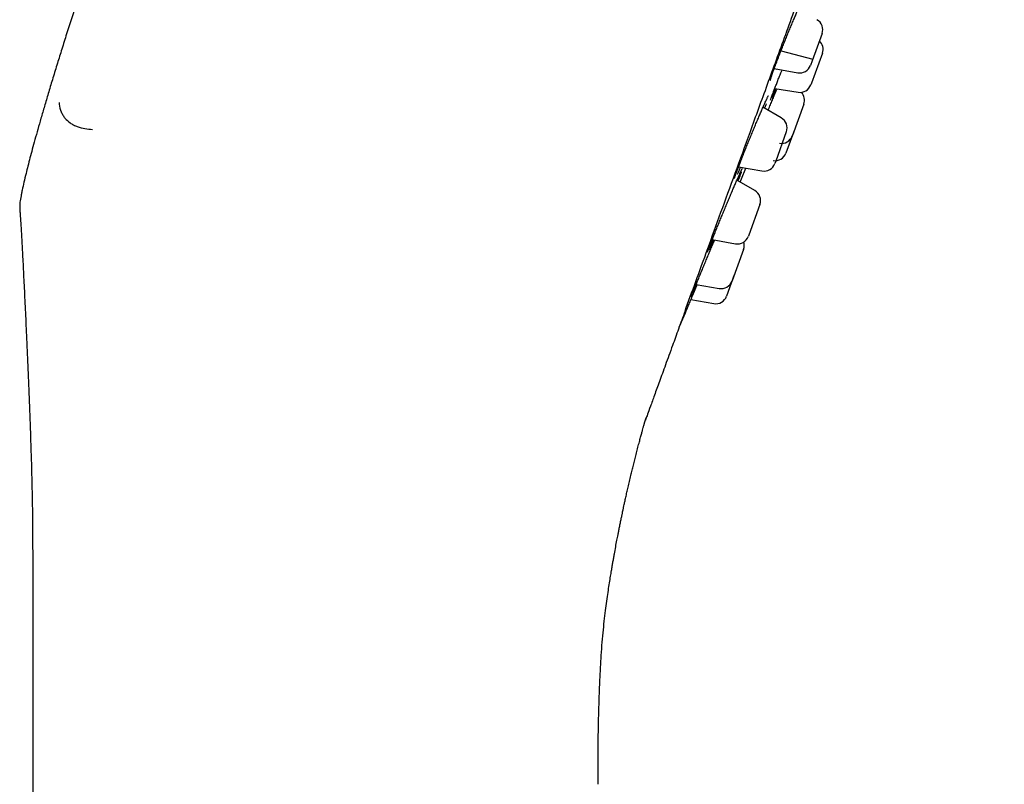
# Model space of a CAD drawing. Header units: millimetres. Extents: x 8 to 1577, y 12 to 2536.
# Tile 64 of 67: x 1148 to 1190, y 2082 to 2115. Entities that reach past the tile are written whole.
import ezdxf

# ---------------------------------------------------------------- set-up
doc = ezdxf.new("R2010")
doc.units = ezdxf.units.MM

msp = doc.modelspace()

# ---------------------------------------------------------------- linework, layer by layer
at = {"color": 7, "linetype": 'Continuous', "lineweight": 30}
for p, q in [((1182.309, 2114.334), (1181.878, 2113.151)), ((1180.531, 2113.593), (1181.905, 2113.225)), ((1181.878, 2113.151), (1181.809, 2112.961)), ((1182.322, 2113.492), (1181.847, 2112.187)), ((1180.236, 2112.819), (1181.253, 2112.64)), ((1180.26, 2111.96), (1181.273, 2111.797)), ((1181.847, 2112.187), (1181.822, 2112.119)), ((1180.542, 2110.687), (1179.749, 2111.144)), ((1181.517, 2111.282), (1181.024, 2109.926)), ((1181.113, 2110.173), (1180.745, 2109.16)), ((1180.761, 2110.083), (1180.301, 2108.819)), ((1181.024, 2109.926), (1181.018, 2109.909)), ((1178.691, 2108.567), (1179.705, 2108.388)), ((1180.301, 2108.819), (1180.262, 2108.71)), ((1179.394, 2107.535), (1178.617, 2107.984)), ((1179.614, 2106.931), (1179.133, 2105.607)), ((1179.133, 2105.607), (1179.115, 2105.558)), ((1177.55, 2105.414), (1178.558, 2105.237)), ((1178.909, 2104.993), (1178.414, 2103.633)), ((1178.505, 2103.884), (1178.171, 2102.967)), ((1176.854, 2103.475), (1177.853, 2103.299)), ((1178.414, 2103.633), (1178.409, 2103.62)), ((1176.628, 2102.819), (1177.615, 2102.645)), ((1148.1, 2090.741), (1148.1, 1963.111))]:
    msp.add_line(p, q, dxfattribs=at)
at = {"color": 7, "linetype": 'Continuous', "lineweight": 30, "flags": 128}
for points in [[(1178.753, 2107.905), (1178.844, 2108.125), (1178.971, 2108.435)], [(1176.122, 2101.619), (1176.167, 2101.725), (1176.385, 2102.241)]]:
    msp.add_lwpolyline(points, dxfattribs=at)
at = {"color": 7, "linetype": 'Continuous', "lineweight": 30}
for centre, start, end in [((1181.839, 2114.505), 340, 60), ((1181.852, 2113.663), 340, 46.4218), ((1181.339, 2113.132), 260, 340), ((1181.352, 2112.29), 260.8443, 340), ((1181.047, 2111.453), 340, 42.9988), ((1180.292, 2110.254), 340, 60), ((1180.548, 2110.08), 260.8443, 340), ((1180.275, 2109.331), 260.8443, 340), ((1179.792, 2108.881), 260, 340), ((1179.144, 2107.102), 340, 60), ((1178.645, 2105.729), 260, 340), ((1178.439, 2105.164), 340, 16.9551), ((1177.939, 2103.791), 260, 340), ((1177.702, 2103.138), 260, 340)]:
    msp.add_arc(centre, 0.5, start, end, dxfattribs=at)
for points, knots in [([(1162.205, 2150.526), (1162.005, 2149.976), (1161.61, 2148.891), (1161.027, 2147.283), (1160.459, 2145.717), (1159.908, 2144.191), (1159.376, 2142.715), (1158.862, 2141.287), (1158.367, 2139.905), (1157.886, 2138.561), (1157.416, 2137.245), (1156.957, 2135.957), (1156.51, 2134.697), (1156.077, 2133.475), (1155.658, 2132.288), (1155.253, 2131.137), (1154.862, 2130.021), (1154.464, 2128.882), (1154.06, 2127.724), (1153.653, 2126.55), (1153.263, 2125.42), (1152.889, 2124.333), (1152.532, 2123.289), (1152.197, 2122.305), (1151.883, 2121.377), (1151.59, 2120.505), (1151.309, 2119.667), (1151.042, 2118.864), (1150.774, 2118.055), (1150.508, 2117.245), (1150.245, 2116.436), (1149.997, 2115.668), (1149.764, 2114.94), (1149.545, 2114.251), (1149.341, 2113.599), (1149.144, 2112.966), (1148.956, 2112.351), (1148.777, 2111.756), (1148.612, 2111.2), (1148.461, 2110.683), (1148.324, 2110.202), (1148.199, 2109.756), (1148.086, 2109.343), (1147.984, 2108.962), (1147.894, 2108.611), (1147.806, 2108.261), (1147.724, 2107.915), (1147.656, 2107.618), (1147.62, 2107.447), (1147.608, 2107.389)], [0, 0, 0, 0, 0.038531, 0.0760699, 0.1126302, 0.1482251, 0.182868, 0.2159784, 0.2481959, 0.2795332, 0.3100029, 0.3402131, 0.3695465, 0.3980164, 0.4256363, 0.4524196, 0.4783796, 0.5035299, 0.5318663, 0.55914, 0.5853723, 0.6105846, 0.6347981, 0.6580341, 0.6790662, 0.6992662, 0.7186519, 0.7372411, 0.7550517, 0.774711, 0.7933795, 0.811085, 0.8278552, 0.8437176, 0.8587, 0.87283, 0.8874216, 0.9010522, 0.9137586, 0.9255777, 0.9365464, 0.9467015, 0.9560799, 0.9647184, 0.972654, 0.9799235, 0.9884974, 0.9960752, 1, 1, 1, 1]), ([(1176.37, 2102.314), (1176.522, 2102.733), (1176.827, 2103.572), (1177.351, 2105.012), (1177.92, 2106.575), (1178.537, 2108.268), (1179.209, 2110.116), (1179.939, 2112.121), (1180.727, 2114.286), (1181.557, 2116.566), (1182.423, 2118.946), (1183.322, 2121.414), (1184.248, 2123.961), (1185.201, 2126.577), (1186.176, 2129.257), (1187.17, 2131.988), (1188.177, 2134.754), (1189.191, 2137.54), (1189.869, 2139.403), (1190.208, 2140.334)], [0, 0, 0, 0, 0.056574, 0.113415, 0.17016, 0.226689, 0.283221, 0.342868, 0.402514, 0.462416, 0.522329, 0.581975, 0.64161, 0.701258, 0.760904, 0.820805, 0.880718, 0.940364, 1, 1, 1, 1]), ([(1180.286, 2112.956), (1180.301, 2112.995), (1180.336, 2113.09), (1180.4, 2113.256), (1180.474, 2113.448), (1180.553, 2113.65), (1180.635, 2113.856), (1180.719, 2114.066), (1180.804, 2114.276), (1180.889, 2114.484), (1180.973, 2114.687), (1181.055, 2114.882), (1181.133, 2115.068), (1181.201, 2115.225), (1181.24, 2115.313), (1181.255, 2115.349)], [0, 0, 0, 0, 0.0571543, 0.1379133, 0.2184156, 0.2989153, 0.3796715, 0.4601716, 0.5407262, 0.6215373, 0.7020924, 0.7827389, 0.8636422, 0.9442889, 1, 1, 1, 1]), ([(1180.066, 2112.316), (1180.066, 2112.317), (1180.067, 2112.317), (1180.069, 2112.328), (1180.074, 2112.348), (1180.084, 2112.379), (1180.097, 2112.423), (1180.115, 2112.477), (1180.137, 2112.542), (1180.163, 2112.618), (1180.193, 2112.702), (1180.227, 2112.794), (1180.259, 2112.881), (1180.28, 2112.94), (1180.289, 2112.963)], [0, 0, 0, 0, 0.038734, 0.099226, 0.171167, 0.253253, 0.342993, 0.437802, 0.535664, 0.635219, 0.735601, 0.836236, 0.936324, 1, 1, 1, 1]), ([(1180.108, 2111.556), (1180.111, 2111.565), (1180.123, 2111.598), (1180.152, 2111.678), (1180.197, 2111.796), (1180.25, 2111.936), (1180.311, 2112.092), (1180.378, 2112.264), (1180.45, 2112.448), (1180.516, 2112.614), (1180.559, 2112.72), (1180.574, 2112.76)], [0, 0, 0, 0, 0.04063, 0.16005, 0.287562, 0.415481, 0.542993, 0.670503, 0.798419, 0.925928, 1, 1, 1, 1]), ([(1180.333, 2112.802), (1180.331, 2112.797), (1180.328, 2112.79), (1180.325, 2112.784), (1180.325, 2112.783)], [0, 0, 0, 0, 0.758379, 1, 1, 1, 1]), ([(1179.975, 2111.014), (1179.979, 2111.024), (1180.011, 2111.104), (1180.073, 2111.254), (1180.158, 2111.461), (1180.241, 2111.662), (1180.308, 2111.825), (1180.345, 2111.915), (1180.357, 2111.944)], [0, 0, 0, 0, 0.0318222, 0.2473236, 0.4629592, 0.679282, 0.8949174, 1, 1, 1, 1]), ([(1180.31, 2111.952), (1180.306, 2111.942), (1180.28, 2111.881), (1180.238, 2111.783), (1180.186, 2111.664), (1180.152, 2111.587), (1180.138, 2111.556), (1180.136, 2111.551)], [0, 0, 0, 0, 0.053238, 0.348196, 0.643107, 0.938959, 1, 1, 1, 1]), ([(1179.785, 2111.226), (1179.794, 2111.247), (1179.817, 2111.298), (1179.85, 2111.37), (1179.883, 2111.443), (1179.913, 2111.506), (1179.938, 2111.559), (1179.957, 2111.599), (1179.971, 2111.625), (1179.979, 2111.639), (1179.982, 2111.645), (1179.982, 2111.644), (1179.982, 2111.644)], [0, 0, 0, 0, 0.087273, 0.217274, 0.347118, 0.475896, 0.602559, 0.725618, 0.827096, 0.917392, 0.991673, 1, 1, 1, 1]), ([(1180.072, 2111.449), (1180.072, 2111.449), (1180.071, 2111.449), (1180.074, 2111.456), (1180.078, 2111.471), (1180.088, 2111.498), (1180.099, 2111.53), (1180.108, 2111.557), (1180.112, 2111.567)], [0, 0, 0, 0, 0.052935, 0.202921, 0.389154, 0.607431, 0.848153, 1, 1, 1, 1]), ([(1149.241, 2111.358), (1149.243, 2111.333), (1149.258, 2111.19), (1149.308, 2110.997), (1149.406, 2110.801), (1149.525, 2110.631), (1149.681, 2110.492), (1149.868, 2110.379), (1150.08, 2110.286), (1150.357, 2110.212), (1150.582, 2110.195), (1150.691, 2110.186)], [0, 0, 0, 0, 0.033544, 0.192829, 0.26848, 0.341996, 0.491518, 0.577109, 0.668918, 0.8386, 1, 1, 1, 1]), ([(1178.639, 2108.431), (1178.653, 2108.468), (1178.684, 2108.551), (1178.742, 2108.701), (1178.809, 2108.873), (1178.882, 2109.058), (1178.959, 2109.253), (1179.041, 2109.455), (1179.125, 2109.663), (1179.211, 2109.872), (1179.297, 2110.082), (1179.383, 2110.288), (1179.467, 2110.489), (1179.549, 2110.682), (1179.627, 2110.864), (1179.7, 2111.032), (1179.754, 2111.157), (1179.781, 2111.219), (1179.789, 2111.235)], [0, 0, 0, 0, 0.052566, 0.118573, 0.18437, 0.250165, 0.31617, 0.381965, 0.447805, 0.513855, 0.579695, 0.64561, 0.711735, 0.77765, 0.843626, 0.909811, 0.975787, 1, 1, 1, 1]), ([(1179.886, 2111.294), (1179.884, 2111.289), (1179.867, 2111.242), (1179.843, 2111.179), (1179.819, 2111.116), (1179.815, 2111.106)], [0, 0, 0, 0, 0.09827, 0.861822, 1, 1, 1, 1]), ([(1178.508, 2108.055), (1178.508, 2108.055), (1178.508, 2108.054), (1178.51, 2108.062), (1178.514, 2108.077), (1178.522, 2108.104), (1178.535, 2108.142), (1178.552, 2108.192), (1178.573, 2108.252), (1178.599, 2108.323), (1178.622, 2108.386), (1178.638, 2108.428), (1178.643, 2108.44)], [0, 0, 0, 0, 0.0244534, 0.1003218, 0.1927313, 0.3003933, 0.4196753, 0.5464217, 0.6773803, 0.8104258, 0.9437773, 1, 1, 1, 1]), ([(1178.767, 2108.554), (1178.758, 2108.534), (1178.727, 2108.463), (1178.681, 2108.359), (1178.642, 2108.273), (1178.626, 2108.24), (1178.626, 2108.239)], [0, 0, 0, 0, 0.15764, 0.573057, 0.987153, 1, 1, 1, 1]), ([(1178.791, 2108.375), (1178.797, 2108.387), (1178.81, 2108.415), (1178.826, 2108.45), (1178.841, 2108.48), (1178.849, 2108.495), (1178.852, 2108.502), (1178.852, 2108.501), (1178.852, 2108.5)], [0, 0, 0, 0, 0.152407, 0.393832, 0.631123, 0.819626, 0.971575, 1, 1, 1, 1]), ([(1178.971, 2108.435), (1178.971, 2108.435), (1178.97, 2108.431), (1178.974, 2108.442), (1178.984, 2108.466), (1178.994, 2108.49), (1179.002, 2108.509), (1179.003, 2108.512)], [0, 0, 0, 0, 0.000202, 0.367978, 0.657067, 0.946155, 1, 1, 1, 1]), ([(1177.39, 2105.002), (1177.396, 2105.019), (1177.413, 2105.063), (1177.45, 2105.16), (1177.499, 2105.288), (1177.557, 2105.434), (1177.622, 2105.596), (1177.693, 2105.773), (1177.769, 2105.96), (1177.849, 2106.157), (1177.932, 2106.361), (1178.018, 2106.569), (1178.105, 2106.778), (1178.192, 2106.987), (1178.278, 2107.192), (1178.362, 2107.39), (1178.443, 2107.58), (1178.52, 2107.759), (1178.591, 2107.924), (1178.656, 2108.074), (1178.714, 2108.205), (1178.762, 2108.311), (1178.785, 2108.363), (1178.796, 2108.386)], [0, 0, 0, 0, 0.027892, 0.07695, 0.126164, 0.175222, 0.224278, 0.273491, 0.322547, 0.371637, 0.420883, 0.469973, 0.519119, 0.568421, 0.617567, 0.666758, 0.716105, 0.765296, 0.814501, 0.863863, 0.913067, 0.962249, 1, 1, 1, 1]), ([(1178.812, 2108.342), (1178.81, 2108.336), (1178.797, 2108.301), (1178.764, 2108.216), (1178.717, 2108.095), (1178.68, 2108.001), (1178.663, 2107.957)], [0, 0, 0, 0, 0.059875, 0.388311, 0.715703, 1, 1, 1, 1]), ([(1147.607, 2107.39), (1147.588, 2107.294), (1147.552, 2107.111), (1147.532, 2106.876), (1147.543, 2106.739), (1147.546, 2106.692)], [0, 0, 0, 0, 0.418123, 0.797345, 1, 1, 1, 1]), ([(1147.543, 2106.692), (1147.547, 2106.638), (1147.556, 2106.504), (1147.572, 2106.275), (1147.59, 2105.993), (1147.609, 2105.672), (1147.628, 2105.325), (1147.648, 2104.953), (1147.669, 2104.558), (1147.691, 2104.129), (1147.714, 2103.667), (1147.738, 2103.17), (1147.763, 2102.65), (1147.789, 2102.108), (1147.815, 2101.544), (1147.842, 2100.948), (1147.87, 2100.32), (1147.898, 2099.659), (1147.927, 2098.965), (1147.956, 2098.238), (1147.984, 2097.477), (1148.009, 2096.758), (1148.023, 2096.292), (1148.029, 2096.091)], [0, 0, 0, 0, 0.015163, 0.038194, 0.064841, 0.095105, 0.129009, 0.163161, 0.200431, 0.240848, 0.284449, 0.331272, 0.381356, 0.4316, 0.484811, 0.541019, 0.600254, 0.662552, 0.727956, 0.796506, 0.868237, 0.943178, 1, 1, 1, 1]), ([(1176.64, 2102.941), (1176.644, 2102.952), (1176.654, 2102.979), (1176.681, 2103.047), (1176.718, 2103.141), (1176.764, 2103.256), (1176.819, 2103.39), (1176.88, 2103.54), (1176.948, 2103.706), (1177.022, 2103.886), (1177.101, 2104.076), (1177.183, 2104.275), (1177.269, 2104.48), (1177.356, 2104.689), (1177.444, 2104.898), (1177.531, 2105.106), (1177.601, 2105.273), (1177.641, 2105.367), (1177.653, 2105.396)], [0, 0, 0, 0, 0.0469695, 0.1127912, 0.1788231, 0.244645, 0.3104648, 0.3764943, 0.4423144, 0.5081791, 0.5742535, 0.6401186, 0.7060584, 0.7722082, 0.8381482, 0.9041484, 0.9703589, 1, 1, 1, 1]), ([(1177.351, 2104.89), (1177.351, 2104.89), (1177.351, 2104.889), (1177.354, 2104.897), (1177.359, 2104.914), (1177.369, 2104.942), (1177.381, 2104.975), (1177.391, 2105.002), (1177.395, 2105.013)], [0, 0, 0, 0, 0.066398, 0.216708, 0.40184, 0.616954, 0.852587, 1, 1, 1, 1]), ([(1177.602, 2105.405), (1177.587, 2105.371), (1177.55, 2105.287), (1177.499, 2105.171), (1177.45, 2105.061), (1177.419, 2104.994), (1177.408, 2104.97), (1177.408, 2104.97)], [0, 0, 0, 0, 0.1824476, 0.4516716, 0.721755, 0.9909775, 1, 1, 1, 1]), ([(1176.385, 2102.241), (1176.385, 2102.241), (1176.384, 2102.238), (1176.388, 2102.249), (1176.398, 2102.272), (1176.413, 2102.308), (1176.434, 2102.357), (1176.459, 2102.418), (1176.49, 2102.491), (1176.525, 2102.575), (1176.565, 2102.67), (1176.61, 2102.776), (1176.658, 2102.89), (1176.709, 2103.013), (1176.764, 2103.144), (1176.822, 2103.283), (1176.868, 2103.391), (1176.894, 2103.454), (1176.9, 2103.467)], [0, 0, 0, 0, 0.000166, 0.086518, 0.154418, 0.222317, 0.292191, 0.362064, 0.429963, 0.497862, 0.567732, 0.637601, 0.705547, 0.773494, 0.84341, 0.913326, 0.981349, 1, 1, 1, 1]), ([(1176.88, 2103.47), (1176.86, 2103.422), (1176.818, 2103.325), (1176.764, 2103.201), (1176.718, 2103.095), (1176.681, 2103.012), (1176.657, 2102.959), (1176.65, 2102.943), (1176.648, 2102.939)], [0, 0, 0, 0, 0.185896, 0.374867, 0.563672, 0.75308, 0.941884, 1, 1, 1, 1]), ([(1176.637, 2102.931), (1176.637, 2102.932), (1176.637, 2102.932), (1176.64, 2102.939), (1176.643, 2102.948), (1176.645, 2102.952)], [0, 0, 0, 0, 0.2583313, 0.6908849, 1, 1, 1, 1]), ([(1176.37, 2102.314), (1176.274, 2102.052), (1176.083, 2101.527), (1175.798, 2100.743), (1175.517, 2099.972), (1175.253, 2099.245), (1175.115, 2098.867), (1175.046, 2098.677)], [0, 0, 0, 0, 0.165872, 0.331913, 0.554474, 0.776941, 1, 1, 1, 1]), ([(1175.046, 2098.677), (1174.984, 2098.508), (1174.861, 2098.17), (1174.739, 2097.833), (1174.662, 2097.623), (1174.64, 2097.562), (1174.652, 2097.594), (1174.688, 2097.694), (1174.697, 2097.72)], [0, 0, 0, 0, 0.187867, 0.375002, 0.561621, 0.74833, 0.935026, 1, 1, 1, 1]), ([(1172.723, 2087.104), (1172.729, 2087.206), (1172.745, 2087.499), (1172.781, 2087.97), (1172.829, 2088.504), (1172.883, 2088.996), (1172.938, 2089.445), (1172.993, 2089.851), (1173.046, 2090.215), (1173.096, 2090.541), (1173.141, 2090.825), (1173.181, 2091.068), (1173.216, 2091.276), (1173.248, 2091.462), (1173.279, 2091.636), (1173.318, 2091.85), (1173.364, 2092.105), (1173.409, 2092.34), (1173.443, 2092.518), (1173.468, 2092.647), (1173.498, 2092.798), (1173.532, 2092.97), (1173.57, 2093.156), (1173.607, 2093.336), (1173.639, 2093.491), (1173.665, 2093.611), (1173.683, 2093.698), (1173.697, 2093.764), (1173.714, 2093.843), (1173.739, 2093.957), (1173.775, 2094.119), (1173.818, 2094.313), (1173.867, 2094.531), (1173.921, 2094.764), (1173.978, 2095.011), (1174.036, 2095.252), (1174.092, 2095.485), (1174.147, 2095.708), (1174.205, 2095.939), (1174.267, 2096.179), (1174.329, 2096.419), (1174.389, 2096.646), (1174.443, 2096.848), (1174.49, 2097.019), (1174.528, 2097.159), (1174.557, 2097.262), (1174.576, 2097.333), (1174.589, 2097.377), (1174.596, 2097.401), (1174.599, 2097.412), (1174.6, 2097.416), (1174.601, 2097.42), (1174.603, 2097.426), (1174.605, 2097.433), (1174.609, 2097.449), (1174.614, 2097.466), (1174.619, 2097.484), (1174.623, 2097.499), (1174.627, 2097.514), (1174.631, 2097.526), (1174.635, 2097.537), (1174.638, 2097.546), (1174.641, 2097.555), (1174.645, 2097.567), (1174.65, 2097.583), (1174.657, 2097.604), (1174.667, 2097.632), (1174.676, 2097.659), (1174.684, 2097.682), (1174.686, 2097.689)], [0, 0, 0, 0, 0.0219131, 0.0634634, 0.1020584, 0.1377022, 0.1704214, 0.1997274, 0.2262403, 0.2499641, 0.2709013, 0.2883464, 0.3032387, 0.3164897, 0.3291796, 0.3413102, 0.3635205, 0.3851741, 0.3930994, 0.4025825, 0.4136344, 0.4262538, 0.4404391, 0.4547795, 0.4659227, 0.4746943, 0.4810961, 0.4852124, 0.4893707, 0.4984629, 0.5104513, 0.5252202, 0.5414223, 0.5586633, 0.5769416, 0.5962556, 0.6121563, 0.6286942, 0.6458684, 0.6636781, 0.6821115, 0.6994627, 0.7144991, 0.7272764, 0.7377301, 0.7458683, 0.7504612, 0.7537731, 0.7558413, 0.7561891, 0.7565042, 0.7568095, 0.7571303, 0.7578961, 0.7589153, 0.7638387, 0.7718053, 0.7820582, 0.7950561, 0.8108123, 0.8293357, 0.8506029, 0.8722269, 0.8927102, 0.9120521, 0.9401394, 0.9654088, 0.9878656, 1, 1, 1, 1]), ([(1148.031, 2096.092), (1148.047, 2095.548), (1148.066, 2094.868), (1148.08, 2094.123), (1148.083, 2093.887), (1148.089, 2093.522), (1148.099, 2092.485), (1148.1, 2091.482), (1148.1, 2090.745)], [0, 0, 0, 0, 0.305271, 0.381464, 0.418394, 0.437519, 0.586457, 1, 1, 1, 1]), ([(1172.6, 2081.828), (1172.6, 2081.898), (1172.6, 2082.028), (1172.6, 2082.208), (1172.6, 2082.36), (1172.6, 2082.485), (1172.6, 2082.581), (1172.601, 2082.653), (1172.601, 2082.707), (1172.601, 2082.756), (1172.601, 2082.808), (1172.601, 2082.862), (1172.602, 2082.921), (1172.602, 2083.035), (1172.603, 2083.218), (1172.607, 2083.714), (1172.616, 2084.242), (1172.629, 2084.789), (1172.638, 2085.108), (1172.648, 2085.424), (1172.659, 2085.737), (1172.671, 2086.05), (1172.685, 2086.377), (1172.701, 2086.73), (1172.715, 2086.976), (1172.722, 2087.104)], [0, 0, 0, 0, 0.0397135, 0.0739258, 0.1026352, 0.1258417, 0.1449798, 0.1574915, 0.1663362, 0.1756444, 0.1854437, 0.1957726, 0.2068402, 0.2186773, 0.2608863, 0.3106785, 0.5004124, 0.5612575, 0.6216682, 0.6815371, 0.7408364, 0.7995316, 0.8600256, 0.9268555, 1, 1, 1, 1])]:
    msp.add_open_spline(points, degree=3, knots=knots, dxfattribs=at)

doc.saveas('drawing.dxf')
